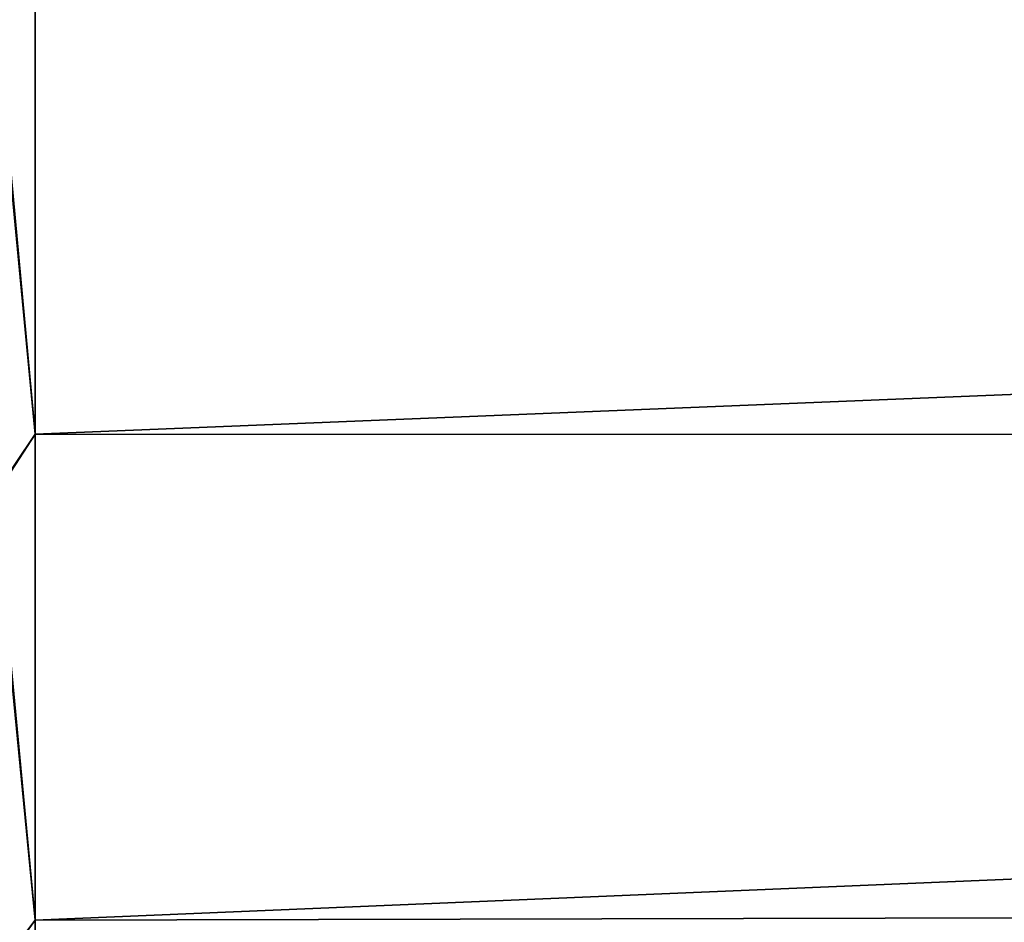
# Model space of a CAD drawing. Header units: metres. Extents: x -2 to 85, y -75 to 96.
# Tile 157 of 256: x 13.33 to 14.76, y -45.33 to -44.02. Entities that reach past the tile are written whole.
import ezdxf

# ---------------------------------------------------------------- set-up
doc = ezdxf.new("R2010")
doc.units = ezdxf.units.M
doc.layers.add('solid_20204500', color=7, linetype='CONTINUOUS')

msp = doc.modelspace()

# ---------------------------------------------------------------- linework, layer by layer
at = {"layer": 'solid_20204500'}
for points in [[(13.289533, -43.990555, -12.641851), (13.35, -43.891006, -12.688565), (13.35, -44.618221, -12.324888)], [(13.291606, -43.99065, 12.641935), (13.35, -44.618282, 12.324965), (13.35, -43.891068, 12.688649)], [(29.92284, -43.942432, -12.169232), (13.35, -44.618221, -12.324888), (13.35, -43.891006, -12.688565)], [(13.35, -43.891068, 12.688649), (13.35, -44.618282, 12.324965), (29.92284, -43.942432, 12.169232)], [(13.35, -44.618282, 12.324965), (29.929728, -44.624798, 11.811424), (29.92284, -43.942432, 12.169232)], [(29.92284, -43.942432, -12.169232), (29.929728, -44.624798, -11.811424), (13.35, -44.618221, -12.324888)], [(13.289533, -43.990555, -12.641851), (13.35, -44.618221, -12.324888), (13.289533, -44.707466, -12.276526)], [(13.291537, -44.707546, 12.27661), (13.35, -44.618282, 12.324965), (13.291606, -43.99065, 12.641935)], [(13.289533, -44.707466, -12.276526), (13.35, -44.618221, -12.324888), (13.35, -45.323074, -11.919577)], [(13.291537, -44.707546, 12.27661), (13.35, -45.323139, 11.919648), (13.35, -44.618282, 12.324965)], [(29.929728, -44.624798, -11.811424), (13.35, -45.323074, -11.919577), (13.35, -44.618221, -12.324888)], [(13.35, -44.618282, 12.324965), (13.35, -45.323139, 11.919648), (29.929728, -44.624798, 11.811424)], [(13.35, -45.323139, 11.919648), (29.937128, -45.286179, 11.415071), (29.929728, -44.624798, 11.811424)], [(29.929728, -44.624798, -11.811424), (29.937128, -45.286179, -11.415071), (13.35, -45.323074, -11.919577)], [(13.289533, -44.707466, -12.276526), (13.35, -45.323074, -11.919577), (13.289533, -45.402184, -11.870589)], [(13.291463, -45.402256, 11.870672), (13.35, -45.323139, 11.919648), (13.291537, -44.707546, 12.27661)], [(13.35, -46.003262, 11.474065), (29.944929, -45.924042, 10.981625), (29.937128, -45.286179, 11.415071)], [(13.35, -45.323139, 11.919648), (13.35, -46.003262, 11.474065), (29.937128, -45.286179, 11.415071)], [(29.937128, -45.286179, -11.415071), (13.35, -46.003193, -11.474001), (13.35, -45.323074, -11.919577)], [(29.937128, -45.286179, -11.415071), (29.944929, -45.924042, -10.981625), (13.35, -46.003193, -11.474001)], [(13.289533, -45.402184, -11.870589), (13.35, -45.323074, -11.919577), (13.35, -46.003193, -11.474001)], [(13.291463, -45.402256, 11.870672), (13.35, -46.003262, 11.474065), (13.35, -45.323139, 11.919648)]]:
    msp.add_3dface(points, dxfattribs=at)

doc.saveas('drawing.dxf')
